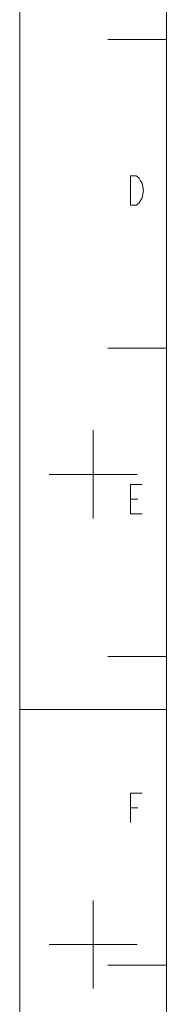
# Model space of a CAD drawing. Header units: millimetres. Extents: x 1111 to 2862, y 128 to 537.
# Tile 2 of 17: x 2284 to 2308, y 224 to 387. Entities that reach past the tile are written whole.
import ezdxf

# ---------------------------------------------------------------- set-up
doc = ezdxf.new("R2010")
doc.units = ezdxf.units.MM
doc.header["$LTSCALE"] = 10
doc.layers.get('0').update_dxf_attribs({"linetype": 'CONTINUOUS', "lineweight": 15})

# ---------------------------------------------------------------- blocks, each defined once
blk = doc.blocks.new('A$C642B7837')
at = {"color": 2, "linetype": 'Continuous'}
for p, q in [((0, 0), (0, 420)), ((15, 262.5), (25, 262.5)), ((15, 210), (25, 210)), ((12.5, 181), (12.5, 196)), ((5, 188.5), (20, 188.5)), ((18.87, 184.29), (20.12, 184.29)), ((15, 157.5), (25, 157.5)), ((0, 148.5), (25, 148.5)), ((18.87, 131.79), (20.12, 131.79)), ((12.5, 101), (12.5, 116)), ((5, 108.5), (20, 108.5)), ((15, 105), (25, 105))]:
    blk.add_line(p, q, dxfattribs=at)
at = {"color": 7, "linetype": 'Continuous'}
blk.add_line((25, 10), (25, 410), dxfattribs=at)
at = {"color": 2, "linetype": 'Continuous'}
for points in [[(20.87, 235.54), (20.37, 234.71), (19.87, 234.29), (18.87, 234.29), (18.87, 239.29)], [(18.87, 239.29), (19.87, 239.29), (20.37, 238.88), (20.62, 238.46), (20.87, 238.04), (21.12, 236.79), (20.87, 235.54)], [(20.87, 181.79), (18.87, 181.79), (18.87, 186.79), (20.87, 186.79)], [(18.87, 129.29), (18.87, 134.29), (20.87, 134.29)]]:
    blk.add_lwpolyline(points, dxfattribs=at)

msp = doc.modelspace()

# ---------------------------------------------------------------- block references
at = {"color": 3, "xscale": 0.9720000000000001, "yscale": 0.9720000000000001, "zscale": 0.9720000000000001}
msp.add_blockref('A$C642B7837', (2284.16, 128.29), dxfattribs=at)

doc.saveas('drawing.dxf')
